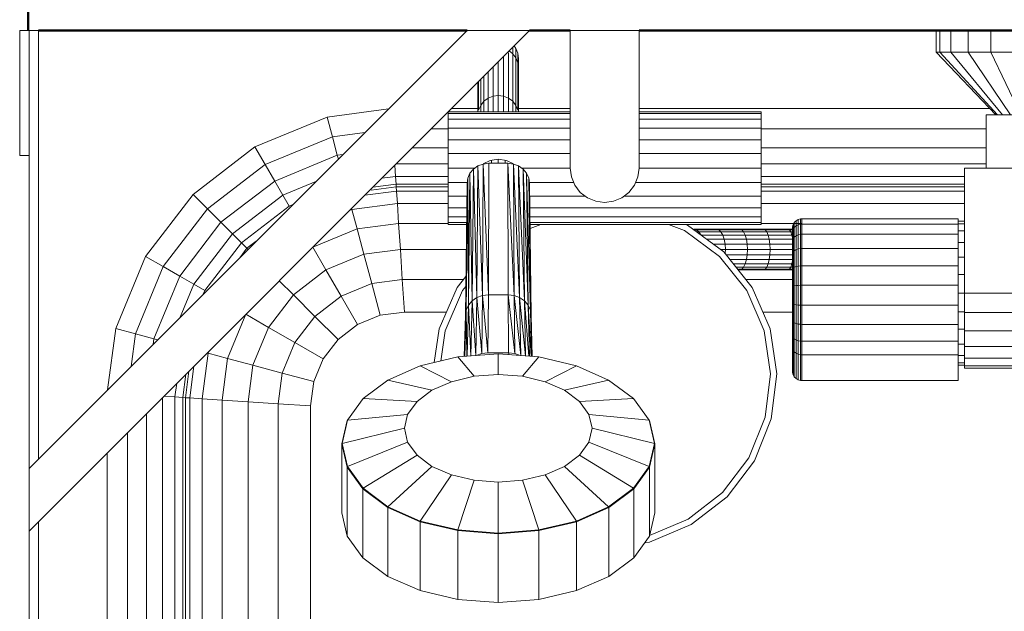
# Model space of a CAD drawing. Header units: millimetres. Extents: x -121 to 18014, y 1231 to 43166.
# Tile 21 of 49: x 9911 to 10226, y 41990 to 42179. Entities that reach past the tile are written whole.
import ezdxf

# ---------------------------------------------------------------- set-up
doc = ezdxf.new("R2010")
doc.units = ezdxf.units.MM
for name, color, linetype, lineweight in [('A-WALL-____-MCUT', 113, 'Continuous', 50), ('A-WALL-____-OTLN', 113, 'Continuous', 20), ('M-EQPM-____-OTLN', 50, 'Continuous', 20)]:
    doc.layers.add(name, color=color, linetype=linetype, lineweight=lineweight)

# ---------------------------------------------------------------- blocks, each defined once
blk = doc.blocks.new('Прямая форма - 83 new-609448-В_Этаж 02_Канализация')
at = {"layer": 'M-EQPM-____-OTLN', "color": 253}
for p, q in [((-403, 460), (-403, 500)), ((-403, 500), (-400, 500)), ((-400, 360), (-400, 500)), ((-400, 500), (-397, 500)), ((-240, 500), (-400, 340)), ((-260, 500), (-400, 360)), ((-397, 500), (-397, 363)), ((-260, 500), (-240, 500)), ((-227, 500), (-205, 500)), ((-227, 500), (-227, 456)), ((-205, 500), (-205, 456)), ((-110, 500), (-110, 493)), ((-108.81, 500), (-108.81, 493)), ((-105.31, 500), (-105.31, 493)), ((-99.75, 500), (-99.75, 493)), ((-92.5, 500), (-92.5, 493)), ((-245.4, 492.79), (-245.4, 494.6)), ((-244.97, 495.03), (-244.37, 494.25)), ((-244.37, 494.25), (-243.72, 492.68)), ((-244.37, 491.19), (-244.37, 494.25)), ((-248.32, 478.95), (-248.32, 491.68)), ((-246.75, 478.32), (-246.75, 492.79)), ((-246.57, 493.43), (-245.4, 492.53)), ((-245.4, 492.53), (-244.37, 491.19)), ((-245.4, 477.33), (-245.4, 492.53)), ((-244.37, 491.19), (-243.72, 489.63)), ((-244.37, 476.03), (-244.37, 491.19)), ((-243.72, 492.68), (-243.5, 491)), ((-243.72, 489.63), (-243.72, 492.68)), ((-108.81, 493), (-110, 493)), ((-110, 493), (-91, 473)), ((-105.31, 493), (-108.81, 493)), ((-108.81, 493), (-90.45, 473)), ((-99.75, 493), (-105.31, 493)), ((-105.31, 493), (-88.86, 473)), ((-92.5, 493), (-99.75, 493)), ((-99.75, 493), (-86.31, 473)), ((-84.06, 493), (-92.5, 493)), ((-92.5, 493), (-83, 473)), ((-251.68, 488.32), (-251.68, 478.95)), ((-250, 490), (-250, 479.16)), ((-243.72, 489.63), (-243.5, 487.95)), ((-243.72, 474.52), (-243.72, 489.63)), ((-243.5, 491), (-243.68, 489.63)), ((-243.5, 491), (-243.5, 487.95)), ((-243.5, 487.95), (-243.5, 491)), ((-243.5, 474), (-243.5, 487.95)), ((-254.6, 477.33), (-254.6, 485.4)), ((-253.25, 486.75), (-253.25, 478.32)), ((-256.5, 474), (-256.5, 483.5)), ((-256.28, 474.52), (-256.28, 483.72)), ((-255.63, 476.03), (-255.63, 484.37)), ((-253.25, 478.32), (-251.68, 478.95)), ((-251.68, 478.95), (-250, 479.16)), ((-251.68, 478.95), (-251.68, 474)), ((-250, 479.16), (-248.32, 478.95)), ((-250, 479.16), (-250, 474)), ((-248.32, 474), (-248.32, 478.95)), ((-248.32, 478.95), (-246.75, 478.32)), ((-256.28, 474.52), (-255.63, 476.03)), ((-255.63, 476.03), (-254.6, 477.33)), ((-255.63, 476.03), (-255.63, 474)), ((-254.6, 477.33), (-253.25, 478.32)), ((-254.6, 477.33), (-254.6, 474)), ((-253.25, 478.32), (-253.25, 474)), ((-246.75, 474), (-246.75, 478.32)), ((-246.75, 478.32), (-245.4, 477.33)), ((-245.4, 477.33), (-244.37, 476.03)), ((-245.4, 477.33), (-245.4, 474)), ((-244.37, 476.03), (-243.72, 474.52)), ((-244.37, 476.03), (-244.37, 474)), ((-327.78, 462.76), (-304.73, 472.3)), ((-304.73, 472.3), (-285.11, 474.89)), ((-303.04, 466), (-304.73, 472.3)), ((-266, 474), (-227, 474)), ((-266, 474), (-266, 473.39)), ((-266, 473.39), (-227, 473.39)), ((-266, 473.39), (-266, 471.59)), ((-265, 475), (-256.5, 475)), ((-243.5, 475), (-227, 475)), ((-205, 475), (-92.9, 475)), ((-205, 474), (-166, 474)), ((-205, 473.39), (-166, 473.39)), ((-166, 474), (-166, 473.39)), ((-166, 473.39), (-166, 471.59)), ((-94, 473), (-84.5, 473)), ((-94, 456), (-94, 473)), ((-266, 471.59), (-266, 468.73)), ((-227, 471.59), (-266, 471.59)), ((-166, 471.59), (-205, 471.59)), ((-166, 471.59), (-166, 468.73)), ((-324.52, 457.11), (-303.04, 466)), ((-303.04, 466), (-292.63, 467.37)), ((-301.47, 460.13), (-303.04, 466)), ((-271.47, 468.53), (-266, 468.53)), ((-266, 468.73), (-227, 468.73)), ((-266, 468.73), (-266, 465)), ((-205, 468.73), (-166, 468.73)), ((-166, 468.73), (-166, 465)), ((-166, 468.53), (-94, 468.53)), ((-347.57, 447.57), (-327.78, 462.76)), ((-324.52, 457.11), (-327.78, 462.76)), ((-227, 465), (-266, 465)), ((-266, 465), (-266, 460.66)), ((-205, 465), (-166, 465)), ((-166, 465), (-166, 460.66)), ((-400, 460), (-403, 460)), ((-321.48, 451.84), (-301.47, 460.13)), ((-301.47, 460.13), (-299.63, 460.37)), ((-301.13, 458.87), (-301.47, 460.13)), ((-277.5, 462.5), (-266, 462.5)), ((-227, 460.66), (-266, 460.66)), ((-266, 460.66), (-266, 456)), ((-205, 460.66), (-166, 460.66)), ((-166, 462.5), (-94, 462.5)), ((-166, 460.66), (-166, 456)), ((-342.96, 442.96), (-324.52, 457.11)), ((-321.48, 451.84), (-324.52, 457.11)), ((-282.84, 453.35), (-283.08, 456.92)), ((-282.68, 457.32), (-266, 457.32)), ((-257.95, 455.66), (-256.5, 456.67)), ((-256.5, 456.67), (-257.95, 455.66)), ((-256.82, 414.64), (-256.5, 456.67)), ((-256.5, 456.67), (-256.82, 414.64)), ((-256.5, 456.67), (-254.81, 457.3)), ((-254.81, 457.3), (-256.5, 456.67)), ((-255.05, 415.3), (-256.5, 456.67)), ((-256.5, 456.67), (-255.05, 415.3)), ((-255.05, 415.3), (-254.81, 457.3)), ((-254.81, 457.3), (-255.05, 415.3)), ((-254.81, 457.33), (-252.59, 458.41)), ((-254.81, 457.3), (-253, 457.52)), ((-253, 457.52), (-254.81, 457.3)), ((-253.15, 415.53), (-254.81, 457.3)), ((-254.81, 457.3), (-253.15, 415.53)), ((-253.15, 415.53), (-253, 457.52)), ((-253, 457.52), (-253.15, 415.53)), ((-253, 457.52), (-247, 457.52)), ((-253, 457.52), (-247, 457.52)), ((-252.59, 458.41), (-250, 458.81)), ((-252.2, 457.52), (-252.2, 458.47)), ((-250, 457.52), (-250, 458.81)), ((-250, 458.81), (-247.41, 458.41)), ((-247.8, 457.52), (-247.8, 458.47)), ((-247.41, 458.41), (-245.19, 457.33)), ((-246.85, 415.53), (-247, 457.52)), ((-247, 457.52), (-245.19, 457.3)), ((-246.85, 415.53), (-247, 457.52)), ((-244.95, 415.3), (-247, 457.52)), ((-245.19, 457.3), (-247, 457.52)), ((-247, 457.52), (-244.95, 415.3)), ((-245.19, 457.3), (-243.5, 456.67)), ((-244.95, 415.3), (-245.19, 457.3)), ((-243.17, 414.64), (-245.19, 457.3)), ((-245.19, 457.3), (-244.95, 415.3)), ((-243.5, 456.67), (-245.19, 457.3)), ((-245.19, 457.3), (-243.17, 414.64)), ((-243.5, 456.67), (-242.05, 455.66)), ((-243.17, 414.64), (-243.5, 456.67)), ((-241.65, 413.6), (-243.5, 456.67)), ((-243.5, 456.67), (-243.17, 414.64)), ((-242.05, 455.66), (-243.5, 456.67)), ((-243.5, 456.67), (-241.65, 413.6)), ((-166, 457.32), (-94, 457.32)), ((-287.23, 452.77), (-282.84, 453.35)), ((-282.84, 453.35), (-266, 453.35)), ((-282.84, 453.35), (-282.68, 450.85)), ((-266, 456), (-257.46, 456)), ((-266, 451.34), (-266, 456)), ((-259.76, 452.81), (-259.06, 454.34)), ((-259.06, 454.34), (-259.76, 452.81)), ((-259.52, 412.23), (-259.06, 454.34)), ((-259.06, 454.34), (-259.52, 412.23)), ((-257.95, 455.66), (-259.06, 454.34)), ((-257.95, 455.66), (-259.06, 454.34)), ((-258.35, 413.6), (-259.06, 454.34)), ((-259.06, 454.34), (-258.35, 413.6)), ((-258.35, 413.6), (-257.95, 455.66)), ((-257.95, 455.66), (-258.35, 413.6)), ((-256.82, 414.64), (-257.95, 455.66)), ((-257.95, 455.66), (-256.82, 414.64)), ((-227, 456), (-242.54, 456)), ((-242.05, 455.66), (-240.94, 454.34)), ((-241.65, 413.6), (-242.05, 455.66)), ((-240.48, 412.23), (-242.05, 455.66)), ((-242.05, 455.66), (-241.65, 413.6)), ((-240.94, 454.34), (-242.05, 455.66)), ((-242.05, 455.66), (-240.48, 412.23)), ((-240.94, 454.34), (-240.24, 452.81)), ((-240.48, 412.23), (-240.94, 454.34)), ((-239.75, 410.64), (-240.94, 454.34)), ((-240.94, 454.34), (-240.48, 412.23)), ((-240.24, 452.81), (-240.94, 454.34)), ((-240.94, 454.34), (-239.75, 410.64)), ((-227, 456), (-226.63, 453.15)), ((-205.37, 453.15), (-205, 456)), ((-205, 456), (-166, 456)), ((-166, 456), (-166, 451.34)), ((-166, 453.35), (-101, 453.35)), ((101, 456), (-101, 456)), ((-101, 456), (-101, 416)), ((-338.66, 438.66), (-321.48, 451.84)), ((-318.87, 447.32), (-321.48, 451.84)), ((-318.87, 447.32), (-308.31, 451.69)), ((-282.68, 450.85), (-290.13, 449.87)), ((-266, 450.85), (-282.68, 450.85)), ((-282.68, 450.85), (-282.62, 450)), ((-266, 447), (-266, 451.34)), ((-266, 451.34), (-259.98, 451.34)), ((-260.5, 408.93), (-260, 451.17)), ((-260, 451.17), (-260.5, 408.93)), ((-259.76, 452.81), (-260.25, 410.64)), ((-260.25, 410.64), (-259.76, 452.81)), ((-260.25, 410.64), (-260, 451.17)), ((-260, 451.17), (-260.25, 410.64)), ((-259.76, 452.81), (-260, 451.17)), ((-259.76, 452.81), (-260, 451.17)), ((-259.52, 412.23), (-259.76, 452.81)), ((-259.76, 452.81), (-259.52, 412.23)), ((-240, 451.17), (-240.24, 452.81)), ((-239.75, 410.64), (-240.24, 452.81)), ((-239.5, 408.93), (-240.24, 452.81)), ((-240.24, 452.81), (-239.75, 410.64)), ((-240, 451.17), (-240.24, 452.81)), ((-240.24, 452.81), (-239.5, 408.93)), ((-240.02, 451.34), (-225.87, 451.34)), ((-239.5, 408.93), (-240, 451.17)), ((-240, 451.17), (-239.5, 408.93)), ((-226.63, 453.15), (-225.53, 450.5)), ((-225.53, 450.5), (-223.78, 448.22)), ((-208.22, 448.22), (-206.47, 450.5)), ((-206.47, 450.5), (-205.37, 453.15)), ((-166, 451.34), (-206.13, 451.34)), ((-166, 451.34), (-166, 447)), ((-101, 450.85), (-166, 450.85)), ((-362.76, 427.78), (-347.57, 447.57)), ((-342.96, 442.96), (-347.57, 447.57)), ((-334.96, 434.96), (-318.87, 447.32)), ((-316.86, 443.85), (-318.87, 447.32)), ((-292.7, 447.3), (-282.53, 448.64)), ((-282.62, 450), (-290.68, 448.94)), ((-282.62, 450), (-282.53, 448.64)), ((-266, 450), (-282.62, 450)), ((-282.53, 448.64), (-266, 448.64)), ((-282.53, 448.64), (-282.27, 444.64)), ((-266, 443.27), (-266, 447)), ((-266, 447), (-260.03, 447)), ((-239.95, 447), (-222.19, 447)), ((-223.78, 448.22), (-221.5, 446.47)), ((-210.5, 446.47), (-208.22, 448.22)), ((-166, 447), (-209.81, 447)), ((-101, 450), (-166, 450)), ((-166, 448.64), (-101, 448.64)), ((-166, 443.27), (-166, 447)), ((-332.13, 432.13), (-316.86, 443.85)), ((-316.86, 443.85), (-315.65, 444.35)), ((-296.81, 442.73), (-282.27, 444.64)), ((-282.27, 444.64), (-266, 444.64)), ((-282.27, 444.64), (-281.85, 438.28)), ((-221.5, 446.47), (-218.85, 445.37)), ((-218.85, 445.37), (-216, 445)), ((-216, 445), (-213.15, 445.37)), ((-213.15, 445.37), (-210.5, 446.47)), ((-166, 444.64), (-101, 444.64)), ((-357.11, 424.52), (-342.96, 442.96)), ((-338.66, 438.66), (-342.96, 442.96)), ((-296.81, 442.73), (-297.6, 442.4)), ((-296.81, 442.73), (-295.15, 436.53)), ((-266, 440.41), (-266, 443.27)), ((-260.05, 443.27), (-266, 443.27)), ((-166, 443.27), (-239.91, 443.27)), ((-166, 440.41), (-166, 443.27)), ((-351.84, 421.48), (-338.66, 438.66)), ((-334.96, 434.96), (-338.66, 438.66)), ((-281.85, 438.28), (-295.15, 436.53)), ((-266, 438.28), (-281.85, 438.28)), ((-281.85, 438.28), (-281.31, 430)), ((-266, 438.61), (-266, 440.41)), ((-260.07, 440.41), (-266, 440.41)), ((-266, 438), (-266, 438.61)), ((-260.08, 438.61), (-266, 438.61)), ((-260.08, 438), (-266, 438)), ((-166, 440.41), (-239.87, 440.41)), ((-166, 438.61), (-239.85, 438.61)), ((-166, 438), (-239.84, 438)), ((-236.39, 438), (-239.83, 436.67)), ((-190.47, 436.01), (-195.61, 438)), ((-190.13, 438), (-189.51, 437.76)), ((-189.51, 437.76), (-177.85, 429.18)), ((-166, 438.61), (-166, 440.41)), ((-166, 438), (-166, 438.61)), ((-153, 438.28), (-166, 438.28)), ((-155.97, 437.18), (-155.77, 437.94)), ((-155.97, 437.18), (-155.77, 437.94)), ((-155.77, 437.94), (-155.38, 438.61)), ((-155.77, 437.94), (-155.38, 438.61)), ((-155.77, 436.39), (-155.77, 437.94)), ((-155.77, 437.94), (-155.77, 436.39)), ((-155.38, 438.61), (-154.83, 439.17)), ((-155.38, 438.61), (-154.83, 439.17)), ((-155.38, 437.02), (-155.38, 438.61)), ((-155.38, 438.61), (-155.38, 437.02)), ((-155.38, 437.02), (-154.83, 437.53)), ((-154.83, 439.17), (-154.15, 439.56)), ((-154.83, 439.17), (-154.15, 439.56)), ((-154.83, 437.53), (-154.83, 439.17)), ((-154.83, 439.17), (-154.83, 437.53)), ((-154.83, 437.53), (-154.15, 437.9)), ((-154.83, 437.53), (-154.83, 434.38)), ((-154.15, 439.56), (-153.39, 439.76)), ((-154.15, 439.56), (-153.39, 439.76)), ((-154.15, 437.9), (-154.15, 439.56)), ((-154.15, 439.56), (-154.15, 437.9)), ((-154.15, 437.9), (-153.39, 438.09)), ((-154.15, 437.9), (-154.15, 434.69)), ((-153.39, 439.76), (-153, 439.79)), ((-153.39, 439.76), (-153, 439.79)), ((-153.39, 438.09), (-153.39, 439.76)), ((-153.39, 439.76), (-153.39, 438.09)), ((-153.39, 438.09), (-153, 438.11)), ((-153.39, 438.09), (-153, 438.11)), ((-153.39, 438.09), (-153.39, 434.85)), ((-153, 439.79), (-103, 439.79)), ((-153, 439.79), (-153, 438.11)), ((-153, 438.11), (-103, 438.11)), ((-153, 438.11), (-153, 434.87)), ((-103, 439.79), (-103, 438.11)), ((-103, 439), (-101, 439)), ((-103, 438.22), (-101, 438.22)), ((-103, 438.11), (-103, 434.87)), ((-347.32, 418.87), (-334.96, 434.96)), ((-332.13, 432.13), (-334.96, 434.96)), ((-295.15, 436.53), (-309.26, 430.69)), ((-295.15, 436.53), (-292.99, 428.46)), ((-179.24, 427.74), (-190.47, 436.01)), ((-180.29, 436.5), (-187.5, 436.5)), ((-187.5, 436.5), (-186.66, 436.28)), ((-187.5, 436.28), (-186.66, 436.28)), ((-186.66, 436.28), (-179.54, 436.28)), ((-186.66, 436.28), (-185.87, 435.63)), ((-186.62, 435.63), (-185.87, 435.63)), ((-185.87, 435.63), (-178.85, 435.63)), ((-185.87, 435.63), (-185.2, 434.6)), ((-185.2, 434.6), (-178.25, 434.6)), ((-172.84, 436.5), (-180.29, 436.5)), ((-180.29, 436.5), (-179.54, 436.28)), ((-179.54, 436.28), (-172.19, 436.28)), ((-179.54, 436.28), (-178.85, 435.63)), ((-178.85, 435.63), (-171.59, 435.63)), ((-178.85, 435.63), (-178.25, 434.6)), ((-178.25, 434.6), (-171.08, 434.6)), ((-178.25, 434.6), (-177.8, 433.25)), ((-165.18, 436.5), (-172.84, 436.5)), ((-172.84, 436.5), (-172.19, 436.28)), ((-172.19, 436.28), (-164.64, 436.28)), ((-172.19, 436.28), (-171.59, 435.63)), ((-171.59, 435.63), (-164.13, 435.63)), ((-171.59, 435.63), (-171.08, 434.6)), ((-171.08, 434.6), (-163.7, 434.6)), ((-171.08, 434.6), (-170.68, 433.25)), ((-157.35, 436.5), (-165.18, 436.5)), ((-165.18, 436.5), (-164.64, 436.28)), ((-164.64, 436.28), (-156.92, 436.28)), ((-164.64, 436.28), (-164.13, 435.63)), ((-164.13, 435.63), (-156.51, 435.63)), ((-164.13, 435.63), (-163.7, 434.6)), ((-163.7, 434.6), (-156.16, 434.6)), ((-163.7, 434.6), (-163.37, 433.25)), ((-155.38, 436.5), (-157.35, 436.5)), ((-157.35, 436.5), (-156.92, 436.28)), ((-156.92, 436.28), (-155.38, 436.28)), ((-156.92, 436.28), (-156.51, 435.63)), ((-156.51, 435.63), (-155.38, 435.63)), ((-156.51, 435.63), (-156.16, 434.6)), ((-156.16, 434.6), (-155.38, 434.6)), ((-156.16, 434.6), (-155.89, 433.25)), ((-156, 436.79), (-155.97, 437.18)), ((-156, 436.79), (-155.97, 437.18)), ((-156, 435.32), (-156, 436.79)), ((-156, 436.79), (-156, 435.32)), ((-156, 435.32), (-155.97, 435.68)), ((-156, 435.32), (-155.97, 435.68)), ((-156, 432.49), (-156, 435.32)), ((-156, 435.32), (-156, 432.49)), ((-155.97, 435.68), (-155.97, 437.18)), ((-155.97, 437.18), (-155.97, 435.68)), ((-155.97, 435.68), (-155.77, 436.39)), ((-155.97, 435.68), (-155.77, 436.39)), ((-155.97, 432.8), (-155.97, 435.68)), ((-155.97, 435.68), (-155.97, 432.8)), ((-155.77, 436.39), (-155.38, 437.02)), ((-155.77, 436.39), (-155.38, 437.02)), ((-155.77, 433.4), (-155.77, 436.39)), ((-155.77, 436.39), (-155.77, 433.4)), ((-155.38, 437.02), (-155.38, 433.94)), ((-155.38, 433.94), (-154.83, 434.38)), ((-154.83, 434.38), (-154.15, 434.69)), ((-154.83, 434.38), (-154.83, 430.31)), ((-154.15, 434.69), (-153.39, 434.85)), ((-154.15, 434.69), (-154.15, 430.31)), ((-153.39, 434.85), (-153, 434.87)), ((-153.39, 434.85), (-153.39, 430.29)), ((-153, 434.87), (-103, 434.87)), ((-153, 434.87), (-153, 430.3)), ((-103, 435.92), (-101, 435.92)), ((-103, 434.87), (-103, 430.3)), ((-343.85, 416.86), (-332.13, 432.13)), ((-330.35, 430.35), (-332.13, 432.13)), ((-330.35, 430.35), (-327.35, 432.65)), ((-183.38, 433.25), (-177.8, 433.25)), ((-181.25, 431.68), (-177.51, 431.68)), ((-177.8, 433.25), (-170.68, 433.25)), ((-177.8, 433.25), (-177.51, 431.68)), ((-177.51, 431.68), (-170.43, 431.68)), ((-177.51, 431.68), (-177.41, 430)), ((-170.68, 433.25), (-163.37, 433.25)), ((-170.68, 433.25), (-170.43, 431.68)), ((-170.43, 431.68), (-163.16, 431.68)), ((-170.43, 431.68), (-170.35, 430)), ((-163.37, 433.25), (-155.89, 433.25)), ((-163.37, 433.25), (-163.16, 431.68)), ((-163.16, 431.68), (-155.77, 431.68)), ((-163.16, 431.68), (-163.09, 430)), ((-156, 432.49), (-155.97, 432.8)), ((-156, 432.49), (-155.97, 432.8)), ((-156, 428.5), (-156, 432.49)), ((-156, 432.49), (-156, 428.5)), ((-155.97, 432.8), (-155.77, 433.4)), ((-155.97, 432.8), (-155.77, 433.4)), ((-155.97, 428.73), (-155.97, 432.8)), ((-155.97, 432.8), (-155.97, 428.73)), ((-155.89, 433.25), (-155.77, 432.1)), ((-155.77, 433.4), (-155.38, 433.94)), ((-155.77, 433.4), (-155.77, 429.19)), ((-155.38, 433.94), (-155.38, 429.6)), ((-103, 432.26), (-101, 432.26)), ((-332.65, 427.35), (-330.35, 430.35)), ((-329.85, 429.85), (-330.35, 430.35)), ((-309.26, 430.69), (-305.09, 423.45)), ((-292.99, 428.46), (-305.09, 423.45)), ((-281.31, 430), (-292.99, 428.46)), ((-292.99, 428.46), (-290.47, 419.06)), ((-260.25, 430), (-281.31, 430)), ((-281.31, 430), (-280.68, 420.35)), ((-178.97, 430), (-177.41, 430)), ((-177.85, 429.18), (-168.84, 417.86)), ((-177.41, 430), (-177.48, 428.72)), ((-177.41, 430), (-170.35, 430)), ((-177.17, 428.32), (-170.43, 428.32)), ((-170.43, 428.32), (-170.68, 426.75)), ((-170.35, 430), (-170.43, 428.32)), ((-170.43, 428.32), (-163.16, 428.32)), ((-170.35, 430), (-163.09, 430)), ((-163.16, 428.32), (-163.37, 426.75)), ((-163.09, 430), (-163.16, 428.32)), ((-163.16, 428.32), (-155.77, 428.32)), ((-163.09, 430), (-155.77, 430)), ((-156, 428.5), (-155.97, 428.73)), ((-156, 428.5), (-155.97, 428.73)), ((-156, 423.62), (-156, 428.5)), ((-156, 428.5), (-156, 423.62)), ((-155.97, 428.73), (-155.77, 429.19)), ((-155.97, 428.73), (-155.77, 429.19)), ((-155.97, 423.77), (-155.97, 428.73)), ((-155.97, 428.73), (-155.97, 423.77)), ((-155.77, 429.19), (-155.38, 429.6)), ((-155.77, 429.19), (-155.77, 424.04)), ((-155.38, 429.6), (-154.83, 429.93)), ((-155.38, 429.6), (-155.38, 424.29)), ((-154.83, 429.93), (-154.15, 430.17)), ((-154.83, 429.93), (-154.83, 424.5)), ((-154.15, 430.17), (-153.39, 430.29)), ((-154.15, 430.17), (-154.15, 424.64)), ((-153.39, 430.29), (-153, 430.3)), ((-153.39, 430.29), (-153.39, 424.71)), ((-153, 430.3), (-103, 430.3)), ((-153, 430.3), (-153, 424.72)), ((-103, 430.3), (-103, 424.72)), ((-372.3, 404.73), (-362.76, 427.78)), ((-357.11, 424.52), (-362.76, 427.78)), ((-170.55, 416.83), (-179.24, 427.74)), ((-175.92, 426.75), (-170.68, 426.75)), ((-174.85, 425.4), (-171.08, 425.4)), ((-171.08, 425.4), (-171.59, 424.37)), ((-170.68, 426.75), (-171.08, 425.4)), ((-171.08, 425.4), (-163.7, 425.4)), ((-170.68, 426.75), (-163.37, 426.75)), ((-163.7, 425.4), (-164.13, 424.37)), ((-163.37, 426.75), (-163.7, 425.4)), ((-163.7, 425.4), (-156.16, 425.4)), ((-163.37, 426.75), (-155.89, 426.75)), ((-156.16, 425.4), (-156.51, 424.37)), ((-155.89, 426.75), (-156.16, 425.4)), ((-155.77, 427.9), (-155.89, 426.75)), ((-103, 427.5), (-101, 427.5)), ((-366, 403.04), (-357.11, 424.52)), ((-351.84, 421.48), (-357.11, 424.52)), ((-305.09, 423.45), (-315.48, 415.48)), ((-305.09, 423.45), (-300.22, 415.02)), ((-174.02, 424.37), (-171.59, 424.37)), ((-173.17, 423.72), (-172.19, 423.72)), ((-173.17, 423.5), (-172.84, 423.5)), ((-172.19, 423.72), (-172.84, 423.5)), ((-172.84, 423.5), (-165.18, 423.5)), ((-171.59, 424.37), (-172.19, 423.72)), ((-172.19, 423.72), (-164.64, 423.72)), ((-171.59, 424.37), (-164.13, 424.37)), ((-164.64, 423.72), (-165.18, 423.5)), ((-165.18, 423.5), (-157.35, 423.5)), ((-164.13, 424.37), (-164.64, 423.72)), ((-164.64, 423.72), (-156.92, 423.72)), ((-164.13, 424.37), (-156.51, 424.37)), ((-156.92, 423.72), (-157.35, 423.5)), ((-157.35, 423.5), (-155.77, 423.5)), ((-156.51, 424.37), (-156.92, 423.72)), ((-156.92, 423.72), (-155.77, 423.72)), ((-156.51, 424.37), (-155.77, 424.37)), ((-156, 423.62), (-155.97, 423.77)), ((-156, 423.62), (-155.97, 423.77)), ((-156, 418.21), (-156, 423.62)), ((-156, 423.62), (-156, 418.21)), ((-155.97, 423.77), (-155.77, 424.04)), ((-155.97, 423.77), (-155.77, 424.04)), ((-155.97, 418.25), (-155.97, 423.77)), ((-155.97, 423.77), (-155.97, 418.25)), ((-155.77, 424.04), (-155.38, 424.29)), ((-155.77, 424.04), (-155.77, 418.33)), ((-155.38, 424.29), (-154.83, 424.5)), ((-155.38, 424.29), (-155.38, 418.41)), ((-154.83, 424.5), (-154.15, 424.64)), ((-154.83, 424.5), (-154.83, 418.46)), ((-154.15, 424.64), (-153.39, 424.71)), ((-154.15, 424.64), (-154.15, 418.51)), ((-153.39, 424.71), (-153, 424.72)), ((-153.39, 424.71), (-153.39, 418.53)), ((-153, 424.72), (-103, 424.72)), ((-153, 424.72), (-153, 418.53)), ((-103, 424.72), (-103, 418.53)), ((-103, 421.95), (-101, 421.95)), ((-360.13, 401.47), (-351.84, 421.48)), ((-347.32, 418.87), (-351.84, 421.48)), ((-351.69, 408.31), (-347.32, 418.87)), ((-343.85, 416.86), (-347.32, 418.87)), ((-320, 420), (-315.48, 415.48)), ((-290.47, 419.06), (-300.22, 415.02)), ((-280.68, 420.35), (-290.47, 419.06)), ((-290.47, 419.06), (-287.76, 408.98)), ((-261.17, 420.35), (-280.68, 420.35)), ((-280.68, 420.35), (-280, 410)), ((-263.16, 417.86), (-260.35, 421.38)), ((-155.77, 420.35), (-170.83, 420.35)), ((-344.35, 415.65), (-343.85, 416.86)), ((-315.48, 415.48), (-323.45, 405.09)), ((-315.48, 415.48), (-308.6, 408.6)), ((-268.91, 404.58), (-263.16, 417.86)), ((-261.45, 416.83), (-266.99, 404.03)), ((-260.39, 418.15), (-261.45, 416.83)), ((-253.15, 415.53), (-255.05, 415.3)), ((-255.05, 415.3), (-253.15, 415.53)), ((-253.31, 396.94), (-253.15, 415.53)), ((-253.15, 415.53), (-253.31, 396.94)), ((-253.15, 415.53), (-246.85, 415.53)), ((-253.15, 415.53), (-246.85, 415.53)), ((-246.69, 396.94), (-246.85, 415.53)), ((-246.69, 396.94), (-246.85, 415.53)), ((-244.7, 396.71), (-246.85, 415.53)), ((-244.95, 415.3), (-246.85, 415.53)), ((-246.85, 415.53), (-244.7, 396.71)), ((-246.85, 415.53), (-244.95, 415.3)), ((-165.01, 404.03), (-170.55, 416.83)), ((-168.84, 417.86), (-163.09, 404.58)), ((-156, 418.21), (-155.97, 418.25)), ((-156, 418.21), (-155.97, 418.25)), ((-156, 412.64), (-156, 418.21)), ((-156, 418.21), (-156, 412.64)), ((-155.97, 418.25), (-155.77, 418.33)), ((-155.97, 418.25), (-155.77, 418.33)), ((-155.97, 412.58), (-155.97, 418.25)), ((-155.97, 418.25), (-155.97, 412.58)), ((-155.77, 418.33), (-155.38, 418.41)), ((-155.77, 418.33), (-155.77, 412.46)), ((-155.38, 418.41), (-154.83, 418.46)), ((-155.38, 418.41), (-155.38, 412.35)), ((-154.83, 418.46), (-154.15, 418.51)), ((-154.83, 418.46), (-154.83, 412.26)), ((-154.15, 418.51), (-153.39, 418.53)), ((-154.15, 418.51), (-154.15, 412.2)), ((-153.39, 418.53), (-153, 418.53)), ((-153.39, 418.53), (-153.39, 412.16)), ((-153, 418.53), (-103, 418.53)), ((-153, 418.53), (-153, 412.16)), ((-103, 418.53), (-103, 412.16)), ((-103, 416), (-101, 416)), ((-101, 416), (101, 416)), ((-101, 409.79), (-101, 416)), ((-300.22, 415.02), (-308.6, 408.6)), ((-300.22, 415.02), (-295, 405.98)), ((-258.35, 413.6), (-259.52, 412.23)), ((-259.52, 412.23), (-258.35, 413.6)), ((-258.74, 395.96), (-258.35, 413.6)), ((-258.35, 413.6), (-258.74, 395.96)), ((-256.82, 414.64), (-258.35, 413.6)), ((-258.35, 413.6), (-256.82, 414.64)), ((-257.17, 396.07), (-258.35, 413.6)), ((-258.35, 413.6), (-257.17, 396.07)), ((-257.17, 396.07), (-256.82, 414.64)), ((-256.82, 414.64), (-257.17, 396.07)), ((-255.05, 415.3), (-256.82, 414.64)), ((-256.82, 414.64), (-255.05, 415.3)), ((-255.3, 396.71), (-256.82, 414.64)), ((-256.82, 414.64), (-255.3, 396.71)), ((-255.3, 396.71), (-255.05, 415.3)), ((-255.05, 415.3), (-255.3, 396.71)), ((-253.31, 396.94), (-255.05, 415.3)), ((-255.05, 415.3), (-253.31, 396.94)), ((-244.7, 396.71), (-244.95, 415.3)), ((-242.84, 396.08), (-244.95, 415.3)), ((-243.17, 414.64), (-244.95, 415.3)), ((-244.95, 415.3), (-242.84, 396.08)), ((-244.95, 415.3), (-244.7, 396.71)), ((-244.95, 415.3), (-243.17, 414.64)), ((-242.83, 396.07), (-243.17, 414.64)), ((-241.33, 395.96), (-243.17, 414.64)), ((-241.65, 413.6), (-243.17, 414.64)), ((-243.17, 414.64), (-241.33, 395.96)), ((-243.17, 414.64), (-242.83, 396.07)), ((-243.17, 414.64), (-241.65, 413.6)), ((-241.26, 395.96), (-241.65, 413.6)), ((-240.2, 395.88), (-241.65, 413.6)), ((-240.48, 412.23), (-241.65, 413.6)), ((-241.65, 413.6), (-240.2, 395.88)), ((-241.65, 413.6), (-241.26, 395.96)), ((-241.65, 413.6), (-240.48, 412.23)), ((-155.97, 412.58), (-156, 412.64)), ((-156, 412.64), (-156, 407.31)), ((-156, 407.31), (-156, 412.64)), ((-156, 412.64), (-155.97, 412.58)), ((-155.77, 412.46), (-155.97, 412.58)), ((-155.97, 412.58), (-155.97, 407.15)), ((-155.97, 407.15), (-155.97, 412.58)), ((-155.97, 412.58), (-155.77, 412.46)), ((-155.38, 412.35), (-155.77, 412.46)), ((-155.77, 412.46), (-155.77, 406.83)), ((-154.83, 412.26), (-155.38, 412.35)), ((-155.38, 412.35), (-155.38, 406.55)), ((-330.69, 409.26), (-336.53, 395.15)), ((-330.69, 409.26), (-323.45, 405.09)), ((-280, 410), (-287.76, 408.98)), ((-280, 410), (-287.76, 408.98)), ((-266.56, 410), (-280, 410)), ((-266.56, 410), (-280, 410)), ((-260.25, 410.64), (-260.66, 395.81)), ((-260.66, 395.81), (-260.25, 410.64)), ((-260.25, 410.64), (-260.5, 408.93)), ((-260.5, 408.93), (-260.25, 410.64)), ((-259.52, 412.23), (-260.25, 410.64)), ((-260.25, 410.64), (-259.52, 412.23)), ((-260.03, 395.86), (-260.25, 410.64)), ((-260.25, 410.64), (-260.03, 395.86)), ((-259.93, 395.87), (-259.52, 412.23)), ((-259.52, 412.23), (-259.93, 395.87)), ((-258.81, 395.95), (-259.52, 412.23)), ((-259.52, 412.23), (-258.81, 395.95)), ((-240.07, 395.87), (-240.48, 412.23)), ((-239.48, 395.82), (-240.48, 412.23)), ((-239.75, 410.64), (-240.48, 412.23)), ((-240.48, 412.23), (-239.48, 395.82)), ((-240.48, 412.23), (-240.07, 395.87)), ((-240.48, 412.23), (-239.75, 410.64)), ((-239.34, 395.81), (-239.75, 410.64)), ((-239.19, 395.8), (-239.75, 410.64)), ((-239.5, 408.93), (-239.75, 410.64)), ((-239.75, 410.64), (-239.19, 395.8)), ((-239.75, 410.64), (-239.34, 395.81)), ((-239.75, 410.64), (-239.5, 408.93)), ((-155.77, 410), (-165.44, 410)), ((-155.77, 410), (-165.44, 410)), ((-154.15, 412.2), (-154.83, 412.26)), ((-154.83, 412.26), (-154.83, 406.32)), ((-153.39, 412.16), (-154.15, 412.2)), ((-154.15, 412.2), (-154.15, 406.15)), ((-153, 412.16), (-153.39, 412.16)), ((-153.39, 412.16), (-153.39, 406.07)), ((-103, 412.16), (-153, 412.16)), ((-153, 412.16), (-153, 406.06)), ((-103, 412.16), (-103, 406.06)), ((-103, 410.05), (-101, 410.05)), ((-101, 404), (-101, 409.79)), ((-101, 409.79), (101, 409.79)), ((-308.6, 408.6), (-315.02, 400.22)), ((-308.6, 408.6), (-301.21, 401.21)), ((-287.76, 408.98), (-295, 405.98)), ((-287.76, 408.98), (-295, 405.98)), ((-260.87, 395.8), (-260.5, 408.93)), ((-260.5, 408.93), (-260.87, 395.8)), ((-260.7, 395.81), (-260.5, 408.93)), ((-260.5, 408.93), (-260.7, 395.81)), ((-239.13, 395.8), (-239.5, 408.93)), ((-239.5, 408.93), (-239.13, 395.8)), ((-156, 407.31), (-155.97, 407.15)), ((-156, 407.31), (-156, 402.59)), ((-156, 402.59), (-156, 407.31)), ((-156, 407.31), (-155.97, 407.15)), ((-155.97, 407.15), (-155.77, 406.83)), ((-155.97, 407.15), (-155.97, 402.34)), ((-155.97, 402.34), (-155.97, 407.15)), ((-155.97, 407.15), (-155.77, 406.83)), ((-155.77, 406.83), (-155.38, 406.55)), ((-155.77, 406.83), (-155.77, 401.85)), ((-155.38, 406.55), (-154.83, 406.32)), ((-155.38, 406.55), (-155.38, 401.41)), ((-154.83, 406.32), (-154.15, 406.15)), ((-154.83, 406.32), (-154.83, 401.06)), ((-154.15, 406.15), (-153.39, 406.07)), ((-154.15, 406.15), (-154.15, 400.8)), ((-153.39, 406.07), (-153, 406.06)), ((-153.39, 406.07), (-153.39, 400.67)), ((-153, 406.06), (-103, 406.06)), ((-153, 406.06), (-153, 400.66)), ((-103, 406.06), (-103, 400.66)), ((-374.89, 385.11), (-372.3, 404.73)), ((-366, 403.04), (-372.3, 404.73)), ((-367.37, 392.63), (-366, 403.04)), ((-360.13, 401.47), (-366, 403.04)), ((-323.45, 405.09), (-328.46, 392.99)), ((-323.45, 405.09), (-315.02, 400.22)), ((-295, 405.98), (-301.21, 401.21)), ((-295, 405.98), (-301.21, 401.21)), ((-270.47, 393.85), (-268.91, 404.58)), ((-266.99, 404.03), (-268.4, 394.34)), ((-163, 390.23), (-165.01, 404.03)), ((-163.09, 404.58), (-161, 390.25)), ((-103, 404.5), (-101, 404.5)), ((-101, 399.03), (-101, 404)), ((101, 404), (-101, 404)), ((-360.37, 399.63), (-360.13, 401.47)), ((-358.87, 401.13), (-360.13, 401.47)), ((-315.02, 400.22), (-319.06, 390.47)), ((-315.02, 400.22), (-305.98, 395)), ((-301.21, 401.21), (-305.98, 395)), ((-301.21, 401.21), (-305.98, 395)), ((-156, 402.59), (-155.97, 402.34)), ((-156, 402.59), (-156, 398.68)), ((-156, 398.68), (-156, 402.59)), ((-156, 402.59), (-155.97, 402.34)), ((-155.97, 402.34), (-155.77, 401.85)), ((-155.97, 402.34), (-155.97, 398.38)), ((-155.97, 398.38), (-155.97, 402.34)), ((-155.97, 402.34), (-155.77, 401.85)), ((-155.77, 401.85), (-155.38, 401.41)), ((-155.77, 401.85), (-155.77, 397.79)), ((-155.38, 401.41), (-154.83, 401.06)), ((-155.38, 401.41), (-155.38, 397.26)), ((-154.83, 401.06), (-154.15, 400.8)), ((-154.83, 401.06), (-154.83, 396.82)), ((-154.15, 400.8), (-153.39, 400.67)), ((-154.15, 400.8), (-154.15, 396.52)), ((-153.39, 400.67), (-153, 400.66)), ((-153.39, 400.67), (-153.39, 396.36)), ((-153, 400.66), (-103, 400.66)), ((-153, 400.66), (-153, 396.34)), ((-103, 400.66), (-103, 396.34)), ((-103, 399.74), (-101, 399.74)), ((-342.73, 396.81), (-344.64, 382.27)), ((-342.4, 397.6), (-342.73, 396.81)), ((-342.73, 396.81), (-336.53, 395.15)), ((-250, 396.62), (-262.92, 395.64)), ((-250, 396.62), (-262.92, 395.64)), ((-255.3, 396.71), (-257.04, 396.08)), ((-257.04, 396.08), (-255.3, 396.71)), ((-253.31, 396.94), (-255.3, 396.71)), ((-255.3, 396.71), (-253.31, 396.94)), ((-246.69, 396.94), (-253.31, 396.94)), ((-253.31, 396.94), (-246.69, 396.94)), ((-237.08, 395.64), (-250, 396.62)), ((-250, 390.03), (-250, 396.62)), ((-237.08, 395.64), (-250, 396.62)), ((-250, 390.03), (-250, 396.62)), ((-244.7, 396.71), (-246.69, 396.94)), ((-246.69, 396.94), (-246.55, 396.36)), ((-246.55, 396.36), (-246.69, 396.94)), ((-246.69, 396.94), (-244.7, 396.71)), ((-242.96, 396.08), (-244.7, 396.71)), ((-244.7, 396.71), (-242.96, 396.08)), ((-156, 398.68), (-155.97, 398.38)), ((-156, 398.68), (-155.97, 398.38)), ((-155.97, 398.38), (-155.77, 397.79)), ((-155.97, 398.38), (-155.97, 390.69)), ((-155.77, 397.79), (-155.38, 397.26)), ((-155.77, 397.79), (-155.77, 389.93)), ((-155.38, 397.26), (-154.83, 396.82)), ((-155.38, 397.26), (-155.38, 389.25)), ((-154.83, 396.82), (-154.15, 396.52)), ((-154.83, 396.82), (-154.83, 388.7)), ((-101, 395.22), (-101, 399.03)), ((101, 399.03), (-101, 399.03)), ((-336.53, 395.15), (-338.28, 381.85)), ((-336.53, 395.15), (-328.46, 392.99)), ((-305.98, 395), (-308.98, 387.76)), ((-305.98, 395), (-308.98, 387.76)), ((-262.92, 395.64), (-274.95, 392.78)), ((-262.92, 395.64), (-274.95, 392.78)), ((-257.76, 389.45), (-262.92, 395.64)), ((-257.76, 389.45), (-262.92, 395.64)), ((-242.24, 389.45), (-237.08, 395.64)), ((-242.24, 389.45), (-237.08, 395.64)), ((-225.05, 392.78), (-237.08, 395.64)), ((-225.05, 392.78), (-237.08, 395.64)), ((-154.15, 396.52), (-153.39, 396.36)), ((-154.15, 396.52), (-154.15, 388.31)), ((-153.39, 396.36), (-153, 396.34)), ((-153.39, 396.36), (-153.39, 388.11)), ((-153, 396.34), (-103, 396.34)), ((-153, 396.34), (-153, 388.08)), ((-103, 396.34), (-103, 388.08)), ((-103, 396.08), (-101, 396.08)), ((-103, 393.78), (-101, 393.78)), ((-101, 392.82), (-101, 395.22)), ((101, 395.22), (-101, 395.22)), ((-348.88, 391.12), (-350, 382.62)), ((-348.64, 382.53), (-347.3, 392.7)), ((-328.46, 392.99), (-330, 381.31)), ((-328.46, 392.99), (-319.06, 390.47)), ((-319.06, 390.47), (-320.35, 380.68)), ((-319.06, 390.47), (-308.98, 387.76)), ((-274.95, 392.78), (-285.28, 388.23)), ((-274.95, 392.78), (-285.28, 388.23)), ((-265, 387.73), (-274.95, 392.78)), ((-265, 387.73), (-274.95, 392.78)), ((-235, 387.73), (-225.05, 392.78)), ((-235, 387.73), (-225.05, 392.78)), ((-214.72, 388.23), (-225.05, 392.78)), ((-214.72, 388.23), (-225.05, 392.78)), ((-155.97, 390.69), (-155.77, 389.93)), ((-103, 393), (-101, 393)), ((-101, 392), (-101, 392.82)), ((101, 392.82), (-101, 392.82)), ((101, 392), (-101, 392)), ((-353.35, 382.84), (-352.77, 387.23)), ((-350.85, 382.68), (-349.87, 390.13)), ((-308.98, 387.76), (-310, 380)), ((-308.98, 387.76), (-310, 380)), ((-285.28, 388.23), (-293.21, 382.31)), ((-285.28, 388.23), (-293.21, 382.31)), ((-271.21, 384.99), (-285.28, 388.23)), ((-271.21, 384.99), (-285.28, 388.23)), ((-271.21, 384.99), (-265, 387.73)), ((-265, 387.73), (-271.21, 384.99)), ((-257.76, 389.45), (-265, 387.73)), ((-265, 387.73), (-257.76, 389.45)), ((-250, 390.03), (-257.76, 389.45)), ((-250, 390.03), (-257.76, 389.45)), ((-242.24, 389.45), (-250, 390.03)), ((-242.24, 389.45), (-250, 390.03)), ((-235, 387.73), (-242.24, 389.45)), ((-235, 387.73), (-242.24, 389.45)), ((-228.79, 384.99), (-235, 387.73)), ((-228.79, 384.99), (-235, 387.73)), ((-228.79, 384.99), (-214.72, 388.23)), ((-228.79, 384.99), (-214.72, 388.23)), ((-206.79, 382.31), (-214.72, 388.23)), ((-206.79, 382.31), (-214.72, 388.23)), ((-164.66, 376.38), (-163, 390.23)), ((-161, 390.25), (-162.73, 375.88)), ((-155.77, 389.93), (-155.38, 389.25)), ((-155.38, 389.25), (-154.83, 388.7)), ((-154.83, 388.7), (-154.15, 388.31)), ((-154.15, 388.31), (-153.39, 388.11)), ((-153.39, 388.11), (-153, 388.08)), ((-153, 388.08), (-103, 388.08)), ((-275.98, 381.43), (-271.21, 384.99)), ((-271.21, 384.99), (-275.98, 381.43)), ((-224.02, 381.43), (-228.79, 384.99)), ((-224.02, 381.43), (-228.79, 384.99)), ((-357.32, -383.1), (-357.32, 382.68)), ((-353.35, 382.84), (-356.92, 383.08)), ((-353.35, -382.84), (-353.35, 382.84)), ((-350.85, 382.68), (-353.35, 382.84)), ((-350, 382.62), (-350.85, 382.68)), ((-350.85, 382.68), (-350.85, -382.68)), ((-348.64, 382.53), (-350, 382.62)), ((-350, 382.62), (-350, -382.62)), ((-348.64, -382.53), (-348.64, 382.53)), ((-344.64, 382.27), (-348.64, 382.53)), ((-344.64, 382.27), (-338.28, 381.85)), ((-344.64, 382.27), (-344.64, -382.27)), ((-338.28, 381.85), (-330, 381.31)), ((-338.28, 381.85), (-338.28, -381.85)), ((-330, 381.31), (-320.35, 380.68)), ((-330, 381.31), (-330, -381.31)), ((-293.21, 382.31), (-298.2, 375.4)), ((-293.21, 382.31), (-298.2, 375.4)), ((-275.98, 381.43), (-293.21, 382.31)), ((-275.98, 381.43), (-293.21, 382.31)), ((-278.98, 377.28), (-275.98, 381.43)), ((-275.98, 381.43), (-278.98, 377.28)), ((-224.02, 381.43), (-206.79, 382.31)), ((-224.02, 381.43), (-206.79, 382.31)), ((-221.02, 377.28), (-224.02, 381.43)), ((-221.02, 377.28), (-224.02, 381.43)), ((-201.8, 375.4), (-206.79, 382.31)), ((-201.8, 375.4), (-206.79, 382.31)), ((-320.35, 380.68), (-310, 380)), ((-320.35, 380.68), (-320.35, -380.68)), ((-310, 0), (-310, 380)), ((-310, 380), (-310, -380)), ((-362.5, -383.44), (-362.5, 377.5)), ((-298.3, 375.34), (-300, 367.91)), ((-298.3, 375.34), (-300, 367.91)), ((-298.3, 375.25), (-300, 367.83)), ((-298.3, 375.25), (-300, 367.83)), ((-298.2, 375.4), (-299.9, 367.99)), ((-298.2, 375.4), (-299.9, 367.99)), ((-298.3, 375.34), (-298.3, 375.25)), ((-298.3, 375.34), (-298.3, 375.25)), ((-278.98, 377.28), (-298.2, 375.4)), ((-278.98, 377.28), (-298.2, 375.4)), ((-280, 372.83), (-278.98, 377.28)), ((-278.98, 377.28), (-280, 372.83)), ((-220, 372.83), (-221.02, 377.28)), ((-220, 372.83), (-221.02, 377.28)), ((-221.02, 377.28), (-201.8, 375.4)), ((-221.02, 377.28), (-201.8, 375.4)), ((-200.1, 367.99), (-201.8, 375.4)), ((-200.1, 367.99), (-201.8, 375.4)), ((-201.7, 375.34), (-201.7, 375.25)), ((-200, 367.91), (-201.7, 375.34)), ((-200, 367.91), (-201.7, 375.34)), ((-201.7, 375.34), (-201.7, 375.25)), ((-200, 367.83), (-201.7, 375.25)), ((-200, 367.83), (-201.7, 375.25)), ((-169.88, 363.45), (-164.66, 376.38)), ((-162.73, 375.88), (-168.14, 362.46)), ((-368.53, -383.84), (-368.53, 371.47)), ((-280, 372.83), (-299.9, 367.99)), ((-280, 372.83), (-299.9, 367.99)), ((-278.98, 368.37), (-280, 372.83)), ((-280, 372.83), (-278.98, 368.37)), ((-220, 372.83), (-221.02, 368.37)), ((-221.02, 368.37), (-220, 372.83)), ((-220, 372.83), (-200.1, 367.99)), ((-220, 372.83), (-200.1, 367.99)), ((-278.98, 368.37), (-298.2, 360.59)), ((-278.98, 368.37), (-298.2, 360.59)), ((-275.98, 364.22), (-278.98, 368.37)), ((-278.98, 368.37), (-275.98, 364.22)), ((-221.02, 368.37), (-224.02, 364.22)), ((-224.02, 364.22), (-221.02, 368.37)), ((-221.02, 368.37), (-201.8, 360.59)), ((-221.02, 368.37), (-201.8, 360.59)), ((-299.9, 367.99), (-300, 367.91)), ((-299.9, 367.99), (-300, 367.91)), ((-300, 367.91), (-300, 367.83)), ((-300, 367.91), (-298.3, 360.49)), ((-300, 367.91), (-300, 367.83)), ((-300, 367.91), (-298.3, 360.49)), ((-300, 367.83), (-300, 345.8)), ((-300, 367.83), (-300, 345.8)), ((-300, 367.83), (-298.3, 360.41)), ((-300, 367.83), (-298.3, 360.41)), ((-299.9, 367.99), (-298.2, 360.59)), ((-299.9, 367.99), (-298.2, 360.59)), ((-201.8, 360.59), (-200.1, 367.99)), ((-201.8, 360.59), (-200.1, 367.99)), ((-201.7, 360.49), (-200, 367.91)), ((-201.7, 360.49), (-200, 367.91)), ((-201.7, 360.41), (-200, 367.83)), ((-201.7, 360.41), (-200, 367.83)), ((-200.1, 367.99), (-200, 367.91)), ((-200.1, 367.99), (-200, 367.91)), ((-200, 367.91), (-200, 367.83)), ((-200, 367.91), (-200, 367.83)), ((-200, 367.83), (-200, 345.8)), ((-200, 367.83), (-200, 345.8)), ((-375, -384.26), (-375, 365)), ((-275.98, 364.22), (-293.21, 353.68)), ((-275.98, 364.22), (-293.21, 353.68)), ((-275.98, 364.22), (-271.21, 360.66)), ((-275.98, 364.22), (-271.21, 360.66)), ((-224.02, 364.22), (-228.79, 360.66)), ((-228.79, 360.66), (-224.02, 364.22)), ((-224.02, 364.22), (-206.79, 353.68)), ((-224.02, 364.22), (-206.79, 353.68)), ((-178.29, 352.32), (-169.88, 363.45)), ((-168.14, 362.46), (-176.86, 350.91)), ((-400, 360), (-400, 340)), ((-298.3, 361.01), (-298.3, 360.41)), ((-298.3, 361.01), (-298.3, 360.41)), ((-298.2, 360.59), (-298.3, 360.49)), ((-298.2, 360.59), (-298.3, 360.49)), ((-298.3, 360.49), (-293.3, 353.57)), ((-298.3, 360.49), (-298.3, 360.41)), ((-298.3, 360.49), (-293.3, 353.57)), ((-298.3, 360.49), (-298.3, 360.41)), ((-298.3, 360.41), (-298.3, 338.37)), ((-298.3, 360.41), (-293.3, 353.49)), ((-298.3, 360.41), (-298.3, 338.37)), ((-298.3, 360.41), (-293.3, 353.49)), ((-298.2, 360.59), (-293.21, 353.68)), ((-298.2, 360.59), (-293.21, 353.68)), ((-271.21, 360.66), (-285.28, 347.76)), ((-271.21, 360.66), (-285.28, 347.76)), ((-271.21, 360.66), (-265, 357.93)), ((-271.21, 360.66), (-265, 357.93)), ((-228.79, 360.66), (-235, 357.93)), ((-235, 357.93), (-228.79, 360.66)), ((-228.79, 360.66), (-214.72, 347.76)), ((-228.79, 360.66), (-214.72, 347.76)), ((-206.79, 353.68), (-201.8, 360.59)), ((-206.79, 353.68), (-201.8, 360.59)), ((-206.7, 353.57), (-201.7, 360.49)), ((-206.7, 353.57), (-201.7, 360.49)), ((-206.7, 353.49), (-201.7, 360.41)), ((-206.7, 353.49), (-201.7, 360.41)), ((-201.8, 360.59), (-201.7, 360.49)), ((-201.8, 360.59), (-201.7, 360.49)), ((-201.7, 361.01), (-201.7, 360.41)), ((-201.7, 361.01), (-201.7, 360.41)), ((-201.7, 360.49), (-201.7, 360.41)), ((-201.7, 360.49), (-201.7, 360.41)), ((-201.7, 360.41), (-201.7, 338.37)), ((-201.7, 360.41), (-201.7, 338.37)), ((-265, 357.93), (-274.95, 343.21)), ((-265, 357.93), (-274.95, 343.21)), ((-265, 357.93), (-257.76, 356.21)), ((-265, 357.93), (-257.76, 356.21)), ((-257.76, 356.21), (-262.92, 340.35)), ((-257.76, 356.21), (-262.92, 340.35)), ((-257.76, 356.21), (-250, 355.62)), ((-257.76, 356.21), (-250, 355.62)), ((-250, 355.62), (-242.24, 356.21)), ((-250, 355.62), (-242.24, 356.21)), ((-235, 357.93), (-242.24, 356.21)), ((-242.24, 356.21), (-235, 357.93)), ((-242.24, 356.21), (-237.08, 340.35)), ((-242.24, 356.21), (-237.08, 340.35)), ((-235, 357.93), (-225.05, 343.21)), ((-235, 357.93), (-225.05, 343.21)), ((-293.21, 353.68), (-293.3, 353.57)), ((-293.21, 353.68), (-293.3, 353.57)), ((-293.3, 353.57), (-285.36, 347.63)), ((-293.3, 353.57), (-293.3, 353.49)), ((-293.3, 353.57), (-285.36, 347.63)), ((-293.3, 353.57), (-293.3, 353.49)), ((-293.3, 353.49), (-293.3, 331.46)), ((-293.3, 353.49), (-285.36, 347.55)), ((-293.3, 353.49), (-293.3, 331.46)), ((-293.3, 353.49), (-285.36, 347.55)), ((-293.21, 353.68), (-285.28, 347.76)), ((-293.21, 353.68), (-285.28, 347.76)), ((-250, 355.62), (-250, 339.37)), ((-250, 355.62), (-250, 339.37)), ((-214.72, 347.76), (-206.79, 353.68)), ((-214.72, 347.76), (-206.79, 353.68)), ((-214.64, 347.63), (-206.7, 353.57)), ((-214.64, 347.63), (-206.7, 353.57)), ((-214.64, 347.55), (-206.7, 353.49)), ((-214.64, 347.55), (-206.7, 353.49)), ((-206.79, 353.68), (-206.7, 353.57)), ((-206.79, 353.68), (-206.7, 353.57)), ((-206.7, 353.57), (-206.7, 353.49)), ((-206.7, 353.57), (-206.7, 353.49)), ((-206.7, 353.49), (-206.7, 331.46)), ((-206.7, 353.49), (-206.7, 331.46)), ((-189.31, 343.77), (-178.29, 352.32)), ((-176.86, 350.91), (-188.3, 342.04)), ((-285.28, 347.76), (-285.36, 347.63)), ((-285.28, 347.76), (-285.36, 347.63)), ((-285.36, 347.63), (-275, 343.08)), ((-285.36, 347.63), (-285.36, 347.55)), ((-285.36, 347.63), (-275, 343.08)), ((-285.36, 347.63), (-285.36, 347.55)), ((-285.36, 347.55), (-285.36, 325.52)), ((-285.36, 347.55), (-275, 342.99)), ((-285.36, 347.55), (-285.36, 325.52)), ((-285.36, 347.55), (-275, 342.99)), ((-285.28, 347.76), (-274.95, 343.21)), ((-285.28, 347.76), (-274.95, 343.21)), ((-225.05, 343.21), (-214.72, 347.76)), ((-225.05, 343.21), (-214.72, 347.76)), ((-225, 343.08), (-214.64, 347.63)), ((-225, 343.08), (-214.64, 347.63)), ((-225, 342.99), (-214.64, 347.55)), ((-225, 342.99), (-214.64, 347.55)), ((-214.72, 347.76), (-214.64, 347.63)), ((-214.72, 347.76), (-214.64, 347.63)), ((-214.64, 347.63), (-214.64, 347.55)), ((-214.64, 347.63), (-214.64, 347.55)), ((-214.64, 347.55), (-214.64, 325.52)), ((-214.64, 347.55), (-214.64, 325.52)), ((-298.3, 338.37), (-300, 345.8)), ((-300, 345.8), (-298.3, 338.37)), ((-274.95, 343.21), (-275, 343.08)), ((-274.95, 343.21), (-275, 343.08)), ((-274.95, 343.21), (-262.92, 340.35)), ((-274.95, 343.21), (-262.92, 340.35)), ((-237.08, 340.35), (-225.05, 343.21)), ((-237.08, 340.35), (-225.05, 343.21)), ((-225.05, 343.21), (-225, 343.08)), ((-225.05, 343.21), (-225, 343.08)), ((-200, 345.8), (-201.7, 338.37)), ((-201.7, 338.37), (-200, 345.8)), ((-201.65, 338.61), (-189.31, 343.77)), ((-400, -497), (-400, 340)), ((-397, 343), (-397, -497)), ((-275, 343.08), (-262.94, 340.21)), ((-275, 343.08), (-275, 342.99)), ((-275, 343.08), (-262.94, 340.21)), ((-275, 343.08), (-275, 342.99)), ((-275, 342.99), (-275, 320.96)), ((-275, 342.99), (-262.94, 340.13)), ((-275, 342.99), (-275, 320.96)), ((-275, 342.99), (-262.94, 340.13)), ((-262.92, 340.35), (-262.94, 340.21)), ((-262.92, 340.35), (-262.94, 340.21)), ((-262.94, 340.21), (-250, 339.23)), ((-262.94, 340.21), (-262.94, 340.13)), ((-262.94, 340.21), (-250, 339.23)), ((-262.94, 340.21), (-262.94, 340.13)), ((-262.94, 340.13), (-262.94, 318.09)), ((-262.94, 340.13), (-250, 339.15)), ((-262.94, 340.13), (-262.94, 318.09)), ((-262.94, 340.13), (-250, 339.15)), ((-262.92, 340.35), (-250, 339.37)), ((-262.92, 340.35), (-250, 339.37)), ((-250, 339.37), (-237.08, 340.35)), ((-250, 339.37), (-237.08, 340.35)), ((-250, 339.23), (-237.06, 340.21)), ((-250, 339.23), (-237.06, 340.21)), ((-250, 339.15), (-237.06, 340.13)), ((-250, 339.15), (-237.06, 340.13)), ((-237.08, 340.35), (-237.06, 340.21)), ((-237.08, 340.35), (-237.06, 340.21)), ((-237.06, 340.21), (-225, 343.08)), ((-237.06, 340.21), (-225, 343.08)), ((-237.06, 340.13), (-225, 342.99)), ((-237.06, 340.13), (-225, 342.99)), ((-237.06, 340.21), (-237.06, 340.13)), ((-237.06, 340.21), (-237.06, 340.13)), ((-237.06, 340.13), (-237.06, 318.09)), ((-237.06, 340.13), (-237.06, 318.09)), ((-225, 343.08), (-225, 342.99)), ((-225, 343.08), (-225, 342.99)), ((-225, 342.99), (-225, 320.96)), ((-225, 342.99), (-225, 320.96)), ((-188.3, 342.04), (-201.65, 336.46)), ((-293.3, 331.46), (-298.3, 338.37)), ((-298.3, 338.37), (-293.3, 331.46)), ((-250, 339.37), (-250, 339.23)), ((-250, 339.37), (-250, 339.23)), ((-250, 339.23), (-250, 339.15)), ((-250, 339.23), (-250, 339.15)), ((-250, 339.15), (-250, 317.12)), ((-250, 339.15), (-250, 317.12)), ((-201.7, 338.37), (-206.7, 331.46)), ((-206.7, 331.46), (-201.7, 338.37)), ((-201.65, 336.46), (-203.23, 336.25)), ((-285.36, 325.52), (-293.3, 331.46)), ((-293.3, 331.46), (-285.36, 325.52)), ((-206.7, 331.46), (-214.64, 325.52)), ((-214.64, 325.52), (-206.7, 331.46)), ((-275, 320.96), (-285.36, 325.52)), ((-285.36, 325.52), (-275, 320.96)), ((-214.64, 325.52), (-225, 320.96)), ((-225, 320.96), (-214.64, 325.52)), ((-262.94, 318.09), (-275, 320.96)), ((-275, 320.96), (-262.94, 318.09)), ((-250, 317.12), (-262.94, 318.09)), ((-262.94, 318.09), (-250, 317.12)), ((-237.06, 318.09), (-250, 317.12)), ((-250, 317.12), (-237.06, 318.09)), ((-225, 320.96), (-237.06, 318.09)), ((-237.06, 318.09), (-225, 320.96))]:
    blk.add_line(p, q, dxfattribs=at)
blk = doc.blocks.new('Прямая форма - FU - 054-609449-В_Этаж 02_Канализация')
blk.add_blockref('Прямая форма - 83 new-609448-В_Этаж 02_Канализация', (0, 0))
blk = doc.blocks.new('Прямая форма - 83 new-609522-В_Этаж 02_Канализация')
at = {"layer": 'A-WALL-____-MCUT', "color": 53}
for p, q in [((705, 100), (100, 100)), ((740, 100), (727, 100)), ((897, 100), (760, 100)), ((900.33, 0), (900.33, 100))]:
    blk.add_line(p, q, dxfattribs=at)
blk = doc.blocks.new('Прямая форма - SW - 005-609523-В_Этаж 02_Канализация')
blk.add_blockref('Прямая форма - 83 new-609522-В_Этаж 02_Канализация', (0, 0))
blk = doc.blocks.new('83 new_ifc_RVT-1-В_Этаж 02_Канализация')
at = {"layer": 'A-WALL-____-OTLN', "color": 253, "lineweight": 20, "rotation": 180}
blk.add_blockref('Прямая форма - SW - 005-609523-В_Этаж 02_Канализация', (24510.28, 42275.83), dxfattribs=at)
at = {"layer": 'M-EQPM-____-OTLN', "color": 253, "lineweight": 20}
blk.add_blockref('Прямая форма - FU - 054-609449-В_Этаж 02_Канализация', (24010.28, 41675.83), dxfattribs=at)

msp = doc.modelspace()

# ---------------------------------------------------------------- block references
at = {"lineweight": 9}
msp.add_blockref('83 new_ifc_RVT-1-В_Этаж 02_Канализация', (-13695.8693, 0), dxfattribs=at)

doc.saveas('drawing.dxf')
